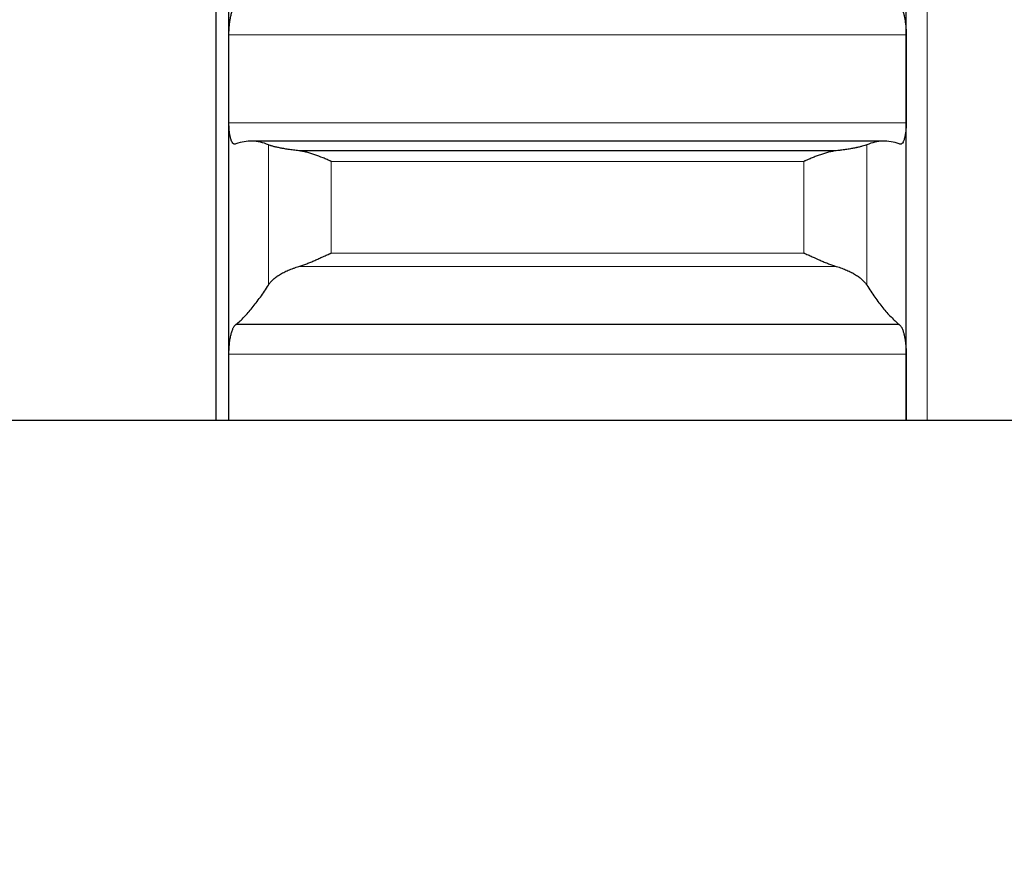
# Model space of a CAD drawing. Header units: inches. Extents: x 0 to 20790, y -12 to 14700.
# Tile 145 of 256: x 6246 to 6322, y 10025 to 10090. Entities that reach past the tile are written whole.
import ezdxf

# ---------------------------------------------------------------- set-up
doc = ezdxf.new("R2010")
doc.units = ezdxf.units.IN
doc.layers.add('1', color=7, linetype='Continuous', true_color=0xffffff)
doc.layers.add('254', color=7, linetype='Continuous', true_color=0xffffff)
doc.styles.add('latin_extended', font='simplex.shx')
doc.dimstyles.get("Standard").update_dxf_attribs({"dimtxt": 0.18, "dimasz": 0.18, "dimexe": 0.18, "dimexo": 0.0625, "dimgap": 0.09, "dimtad": 0, "dimtih": 1, "dimtoh": 1, "dimdec": 4, "dimzin": 0, "dimdsep": 46, "dimtxsty": 'Standard', "dimcen": 0.09, "dimadec": 0, "dimazin": 0, "dimtfac": 1, "dimtdec": 4, "dimtofl": 0, "dimtmove": 0, "dimatfit": 3, "dimfxl": 1, "dimtolj": 1, "dimtzin": 0, "dimarcsym": 0})

# ---------------------------------------------------------------- blocks, each defined once
blk = doc.blocks.new('_U2')
at = {"layer": '254', "color": 3, "linetype": 'Continuous', "lineweight": 13, "transparency": 16777216}
for p, q in [((7346.058, 11562.404), (7346.058, 8391.817)), ((658.558, 9851.463), (658.558, 8391.817)), ((781.058, 8426.817), (7223.558, 8426.817))]:
    blk.add_line(p, q, dxfattribs=at)
at = {"layer": '254', "color": 3, "transparency": 16777216}
for points in [[(781.058, 8447.233), (781.058, 8406.4), (658.558, 8426.817)], [(7223.558, 8406.4), (7223.558, 8447.233), (7346.058, 8426.817)]]:
    blk.add_solid(points, dxfattribs=at)
at = {"layer": 'Defpoints', "color": 0, "transparency": 16777216}
for p in [(7346.058, 11597.404), (658.558, 9886.463), (7346.058, 8426.817)]:
    blk.add_point(p, dxfattribs=at)
at = {"layer": '254', "color": 2, "lineweight": 13, "transparency": 16777216, "insert": (3786.475, 8610.567), "char_height": 122.5, "attachment_point": 1, "style": 'latin_extended'}
blk.add_mtext('\\A1;6687', dxfattribs=at)

msp = doc.modelspace()

# ---------------------------------------------------------------- linework, layer by layer
at = {"layer": '1', "color": 110, "linetype": 'Continuous', "lineweight": 13}
for p, q in [((6316.158, 10589.463), (6316.158, 10059.443)), ((6314.556, 10089.077), (6262.561, 10089.077)), ((6314.556, 10082.315), (6262.561, 10082.315)), ((6265.585, 10069.86), (6265.585, 10080.632)), ((6311.532, 10069.86), (6311.532, 10080.632)), ((6306.702, 10079.356), (6270.414, 10079.356)), ((6270.414, 10072.322), (6270.414, 10079.356)), ((6306.702, 10072.322), (6306.702, 10079.356)), ((6306.702, 10072.322), (6270.414, 10072.322)), ((6309.19, 10071.29), (6267.927, 10071.29)), ((6314.556, 10064.566), (6262.561, 10064.566))]:
    msp.add_line(p, q, dxfattribs=at)
at = {"layer": '1', "color": 2, "linetype": 'Continuous', "lineweight": 25}
for p, q in [((6261.558, 10224.463), (6261.558, 10059.448)), ((6262.558, 10085.696), (6262.558, 10110.051)), ((6314.558, 10085.696), (6314.558, 10110.051)), ((6262.558, 10061.163), (6262.558, 10085.696)), ((6314.558, 10061.163), (6314.558, 10085.696)), ((6312.869, 10080.908), (6264.248, 10080.908)), ((6309.19, 10080.175), (6267.927, 10080.175)), ((6314.021, 10066.823), (6263.096, 10066.823)), ((6262.558, 10059.463), (6262.558, 10061.163)), ((6314.558, 10059.463), (6314.558, 10061.163)), ((6358.558, 10059.463), (6190.558, 10059.463))]:
    msp.add_line(p, q, dxfattribs=at)
for points, knots in [([(6262.561, 10089.077), (6262.561, 10089.143), (6262.563, 10089.275), (6262.571, 10089.472), (6262.58, 10089.604), (6262.588, 10089.703), (6262.591, 10089.736), (6262.597, 10089.801), (6262.6, 10089.833), (6262.618, 10089.994), (6262.634, 10090.119), (6262.659, 10090.269), (6262.664, 10090.298), (6262.672, 10090.342), (6262.675, 10090.357), (6262.681, 10090.386), (6262.695, 10090.458), (6262.721, 10090.582), (6262.747, 10090.684), (6262.774, 10090.783), (6262.788, 10090.83), (6262.832, 10090.966), (6262.863, 10091.045), (6262.91, 10091.15), (6262.927, 10091.182), (6262.951, 10091.226), (6262.96, 10091.24), (6262.976, 10091.267), (6262.985, 10091.28), (6263.027, 10091.34), (6263.061, 10091.376), (6263.096, 10091.4)], [0, 0, 0, 0, 0.0625, 0.125, 0.1875, 0.1875, 0.21875, 0.21875, 0.25, 0.25, 0.375, 0.375, 0.40625, 0.40625, 0.421875, 0.421875, 0.4375, 0.5, 0.5625, 0.5625, 0.625, 0.625, 0.75, 0.75, 0.8125, 0.8125, 0.84375, 0.84375, 0.875, 0.875, 1, 1, 1, 1]), ([(6314.021, 10091.4), (6314.055, 10091.376), (6314.089, 10091.34), (6314.14, 10091.269), (6314.156, 10091.242), (6314.181, 10091.198), (6314.189, 10091.183), (6314.206, 10091.15), (6314.214, 10091.133), (6314.254, 10091.046), (6314.284, 10090.966), (6314.328, 10090.833), (6314.342, 10090.786), (6314.362, 10090.711), (6314.369, 10090.686), (6314.382, 10090.634), (6314.388, 10090.608), (6314.419, 10090.475), (6314.442, 10090.362), (6314.467, 10090.212), (6314.471, 10090.182), (6314.481, 10090.12), (6314.485, 10090.089), (6314.498, 10089.995), (6314.506, 10089.931), (6314.527, 10089.739), (6314.537, 10089.609), (6314.546, 10089.442), (6314.548, 10089.409), (6314.551, 10089.342), (6314.552, 10089.309), (6314.555, 10089.209), (6314.556, 10089.143), (6314.556, 10089.077)], [0, 0, 0, 0, 0.125, 0.125, 0.1875, 0.1875, 0.21875, 0.21875, 0.25, 0.25, 0.375, 0.375, 0.4375, 0.4375, 0.46875, 0.46875, 0.5, 0.5, 0.625, 0.625, 0.65625, 0.65625, 0.6875, 0.6875, 0.75, 0.75, 0.875, 0.875, 0.90625, 0.90625, 0.9375, 0.9375, 1, 1, 1, 1]), ([(6263.096, 10080.703), (6263.061, 10080.681), (6263.027, 10080.671), (6262.977, 10080.675), (6262.96, 10080.679), (6262.936, 10080.691), (6262.927, 10080.695), (6262.911, 10080.706), (6262.903, 10080.712), (6262.863, 10080.746), (6262.832, 10080.785), (6262.789, 10080.861), (6262.775, 10080.89), (6262.755, 10080.937), (6262.748, 10080.953), (6262.735, 10080.987), (6262.728, 10081.005), (6262.697, 10081.097), (6262.675, 10081.18), (6262.65, 10081.297), (6262.645, 10081.321), (6262.636, 10081.37), (6262.631, 10081.396), (6262.619, 10081.473), (6262.611, 10081.526), (6262.59, 10081.691), (6262.579, 10081.808), (6262.57, 10081.962), (6262.569, 10081.994), (6262.566, 10082.057), (6262.565, 10082.088), (6262.562, 10082.184), (6262.561, 10082.249), (6262.561, 10082.315)], [0, 0, 0, 0, 0.125, 0.125, 0.1875, 0.1875, 0.21875, 0.21875, 0.25, 0.25, 0.375, 0.375, 0.4375, 0.4375, 0.46875, 0.46875, 0.5, 0.5, 0.625, 0.625, 0.65625, 0.65625, 0.6875, 0.6875, 0.75, 0.75, 0.875, 0.875, 0.90625, 0.90625, 0.9375, 0.9375, 1, 1, 1, 1]), ([(6314.556, 10082.315), (6314.556, 10082.249), (6314.554, 10082.12), (6314.545, 10081.933), (6314.537, 10081.813), (6314.529, 10081.725), (6314.526, 10081.696), (6314.52, 10081.638), (6314.516, 10081.61), (6314.499, 10081.472), (6314.482, 10081.37), (6314.457, 10081.253), (6314.452, 10081.23), (6314.444, 10081.197), (6314.441, 10081.185), (6314.436, 10081.164), (6314.422, 10081.11), (6314.395, 10081.022), (6314.369, 10080.954), (6314.342, 10080.891), (6314.328, 10080.863), (6314.284, 10080.785), (6314.254, 10080.746), (6314.206, 10080.705), (6314.19, 10080.695), (6314.165, 10080.683), (6314.157, 10080.68), (6314.14, 10080.676), (6314.132, 10080.674), (6314.089, 10080.671), (6314.055, 10080.681), (6314.021, 10080.703)], [0, 0, 0, 0, 0.0625, 0.125, 0.1875, 0.1875, 0.21875, 0.21875, 0.25, 0.25, 0.375, 0.375, 0.40625, 0.40625, 0.421875, 0.421875, 0.4375, 0.5, 0.5625, 0.5625, 0.625, 0.625, 0.75, 0.75, 0.8125, 0.8125, 0.84375, 0.84375, 0.875, 0.875, 1, 1, 1, 1]), ([(6267.927, 10080.175), (6267.781, 10080.191), (6267.641, 10080.207), (6267.372, 10080.242), (6267.114, 10080.278), (6266.878, 10080.317), (6266.738, 10080.342), (6266.71, 10080.347), (6266.655, 10080.357), (6266.628, 10080.362), (6266.547, 10080.377), (6266.496, 10080.387), (6266.346, 10080.418), (6266.253, 10080.438), (6266.082, 10080.478), (6266.003, 10080.498), (6265.895, 10080.528), (6265.86, 10080.537), (6265.811, 10080.552), (6265.796, 10080.557), (6265.765, 10080.566), (6265.75, 10080.571), (6265.677, 10080.595), (6265.627, 10080.614), (6265.585, 10080.632)], [0, 0, 0, 0, 0.125, 0.125, 0.25, 0.375, 0.375, 0.40625, 0.40625, 0.4375, 0.4375, 0.5, 0.5, 0.625, 0.625, 0.75, 0.75, 0.8125, 0.8125, 0.84375, 0.84375, 0.875, 0.875, 1, 1, 1, 1]), ([(6311.532, 10080.632), (6311.489, 10080.614), (6311.439, 10080.595), (6311.325, 10080.557), (6311.196, 10080.519), (6311.038, 10080.479), (6310.909, 10080.448), (6310.864, 10080.438), (6310.794, 10080.423), (6310.77, 10080.418), (6310.721, 10080.408), (6310.697, 10080.403), (6310.572, 10080.377), (6310.36, 10080.337), (6310.125, 10080.299), (6309.878, 10080.261), (6309.749, 10080.243), (6309.579, 10080.221), (6309.544, 10080.216), (6309.475, 10080.208), (6309.37, 10080.195), (6309.263, 10080.183), (6309.19, 10080.175)], [0, 0, 0, 0, 0.125, 0.125, 0.25, 0.375, 0.375, 0.4375, 0.4375, 0.46875, 0.46875, 0.5, 0.5, 0.625, 0.75, 0.75, 0.875, 0.875, 0.90625, 0.90625, 0.9375, 1, 1, 1, 1]), ([(6270.414, 10079.356), (6270.411, 10079.357), (6270.408, 10079.359), (6270.401, 10079.361), (6270.398, 10079.363), (6270.388, 10079.367), (6270.368, 10079.376), (6270.321, 10079.397), (6270.229, 10079.437), (6270.15, 10079.471), (6269.992, 10079.539), (6269.887, 10079.583), (6269.573, 10079.712), (6269.365, 10079.792), (6269.054, 10079.902), (6268.95, 10079.937), (6268.795, 10079.985), (6268.743, 10080.001), (6268.639, 10080.031), (6268.587, 10080.045), (6268.432, 10080.085), (6268.33, 10080.109), (6268.127, 10080.149), (6268.027, 10080.164), (6267.927, 10080.175)], [0, 0, 0, 0, 0.003906, 0.003906, 0.007812, 0.007812, 0.015625, 0.03125, 0.0625, 0.125, 0.125, 0.25, 0.25, 0.5, 0.5, 0.625, 0.625, 0.6875, 0.6875, 0.75, 0.75, 0.875, 0.875, 1, 1, 1, 1]), ([(6309.19, 10080.175), (6309.09, 10080.164), (6308.99, 10080.149), (6308.789, 10080.11), (6308.687, 10080.086), (6308.484, 10080.033), (6308.381, 10080.004), (6308.174, 10079.939), (6308.07, 10079.905), (6307.86, 10079.831), (6307.756, 10079.792), (6307.546, 10079.711), (6307.441, 10079.669), (6307.231, 10079.583), (6307.125, 10079.539), (6306.967, 10079.471), (6306.888, 10079.437), (6306.795, 10079.396), (6306.749, 10079.376), (6306.729, 10079.367), (6306.716, 10079.361), (6306.709, 10079.359), (6306.702, 10079.356)], [0, 0, 0, 0, 0.125, 0.125, 0.25, 0.25, 0.375, 0.375, 0.5, 0.5, 0.625, 0.625, 0.75, 0.75, 0.875, 0.875, 0.9375, 0.96875, 0.984375, 0.992188, 0.992188, 1, 1, 1, 1]), ([(6267.927, 10071.29), (6268.026, 10071.319), (6268.127, 10071.351), (6268.328, 10071.422), (6268.429, 10071.459), (6268.633, 10071.539), (6268.736, 10071.581), (6268.942, 10071.667), (6269.046, 10071.712), (6269.256, 10071.803), (6269.361, 10071.85), (6269.571, 10071.943), (6269.676, 10071.991), (6269.886, 10072.086), (6269.991, 10072.133), (6270.15, 10072.204), (6270.229, 10072.24), (6270.322, 10072.281), (6270.368, 10072.302), (6270.388, 10072.31), (6270.401, 10072.316), (6270.408, 10072.319), (6270.414, 10072.322)], [0, 0, 0, 0, 0.125, 0.125, 0.25, 0.25, 0.375, 0.375, 0.5, 0.5, 0.625, 0.625, 0.75, 0.75, 0.875, 0.875, 0.9375, 0.96875, 0.984375, 0.992188, 0.992188, 1, 1, 1, 1]), ([(6306.702, 10072.322), (6306.706, 10072.321), (6306.709, 10072.319), (6306.716, 10072.316), (6306.719, 10072.315), (6306.729, 10072.31), (6306.749, 10072.302), (6306.795, 10072.281), (6306.888, 10072.24), (6306.967, 10072.204), (6307.125, 10072.133), (6307.23, 10072.086), (6307.544, 10071.944), (6307.752, 10071.851), (6308.063, 10071.715), (6308.166, 10071.67), (6308.322, 10071.605), (6308.374, 10071.584), (6308.477, 10071.542), (6308.529, 10071.521), (6308.684, 10071.461), (6308.787, 10071.422), (6308.989, 10071.351), (6309.09, 10071.319), (6309.19, 10071.29)], [0, 0, 0, 0, 0.003906, 0.003906, 0.007812, 0.007812, 0.015625, 0.03125, 0.0625, 0.125, 0.125, 0.25, 0.25, 0.5, 0.5, 0.625, 0.625, 0.6875, 0.6875, 0.75, 0.75, 0.875, 0.875, 1, 1, 1, 1]), ([(6265.585, 10069.86), (6265.627, 10069.929), (6265.677, 10069.997), (6265.792, 10070.132), (6265.921, 10070.266), (6266.079, 10070.397), (6266.208, 10070.494), (6266.253, 10070.526), (6266.323, 10070.574), (6266.347, 10070.59), (6266.395, 10070.622), (6266.42, 10070.637), (6266.545, 10070.715), (6266.756, 10070.834), (6266.991, 10070.946), (6267.238, 10071.053), (6267.368, 10071.104), (6267.538, 10071.165), (6267.572, 10071.177), (6267.641, 10071.2), (6267.746, 10071.235), (6267.854, 10071.268), (6267.927, 10071.29)], [0, 0, 0, 0, 0.125, 0.125, 0.25, 0.375, 0.375, 0.4375, 0.4375, 0.46875, 0.46875, 0.5, 0.5, 0.625, 0.75, 0.75, 0.875, 0.875, 0.90625, 0.90625, 0.9375, 1, 1, 1, 1]), ([(6309.19, 10071.29), (6309.336, 10071.247), (6309.476, 10071.202), (6309.744, 10071.106), (6310.002, 10071.004), (6310.238, 10070.892), (6310.379, 10070.82), (6310.407, 10070.805), (6310.462, 10070.775), (6310.489, 10070.76), (6310.569, 10070.715), (6310.621, 10070.684), (6310.77, 10070.591), (6310.863, 10070.528), (6311.035, 10070.4), (6311.114, 10070.335), (6311.222, 10070.235), (6311.256, 10070.201), (6311.305, 10070.151), (6311.321, 10070.134), (6311.352, 10070.1), (6311.367, 10070.083), (6311.439, 10069.998), (6311.489, 10069.929), (6311.532, 10069.86)], [0, 0, 0, 0, 0.125, 0.125, 0.25, 0.375, 0.375, 0.40625, 0.40625, 0.4375, 0.4375, 0.5, 0.5, 0.625, 0.625, 0.75, 0.75, 0.8125, 0.8125, 0.84375, 0.84375, 0.875, 0.875, 1, 1, 1, 1]), ([(6262.561, 10064.566), (6262.561, 10064.632), (6262.563, 10064.765), (6262.571, 10064.962), (6262.58, 10065.093), (6262.588, 10065.191), (6262.591, 10065.224), (6262.597, 10065.289), (6262.6, 10065.321), (6262.618, 10065.481), (6262.634, 10065.603), (6262.659, 10065.75), (6262.664, 10065.779), (6262.672, 10065.823), (6262.675, 10065.837), (6262.681, 10065.866), (6262.695, 10065.936), (6262.721, 10066.057), (6262.747, 10066.156), (6262.774, 10066.251), (6262.788, 10066.296), (6262.832, 10066.426), (6262.863, 10066.502), (6262.91, 10066.599), (6262.927, 10066.629), (6262.951, 10066.67), (6262.96, 10066.683), (6262.976, 10066.708), (6262.985, 10066.719), (6263.027, 10066.773), (6263.061, 10066.804), (6263.096, 10066.823)], [0, 0, 0, 0, 0.0625, 0.125, 0.1875, 0.1875, 0.21875, 0.21875, 0.25, 0.25, 0.375, 0.375, 0.40625, 0.40625, 0.421875, 0.421875, 0.4375, 0.5, 0.5625, 0.5625, 0.625, 0.625, 0.75, 0.75, 0.8125, 0.8125, 0.84375, 0.84375, 0.875, 0.875, 1, 1, 1, 1]), ([(6314.021, 10066.823), (6314.055, 10066.804), (6314.089, 10066.773), (6314.14, 10066.709), (6314.156, 10066.685), (6314.181, 10066.644), (6314.189, 10066.63), (6314.206, 10066.6), (6314.214, 10066.584), (6314.254, 10066.502), (6314.284, 10066.427), (6314.328, 10066.298), (6314.342, 10066.253), (6314.362, 10066.182), (6314.369, 10066.157), (6314.382, 10066.107), (6314.388, 10066.082), (6314.419, 10065.952), (6314.442, 10065.842), (6314.467, 10065.695), (6314.471, 10065.665), (6314.481, 10065.605), (6314.485, 10065.574), (6314.498, 10065.481), (6314.506, 10065.418), (6314.527, 10065.228), (6314.537, 10065.098), (6314.546, 10064.932), (6314.548, 10064.899), (6314.551, 10064.832), (6314.552, 10064.799), (6314.555, 10064.699), (6314.556, 10064.632), (6314.556, 10064.566)], [0, 0, 0, 0, 0.125, 0.125, 0.1875, 0.1875, 0.21875, 0.21875, 0.25, 0.25, 0.375, 0.375, 0.4375, 0.4375, 0.46875, 0.46875, 0.5, 0.5, 0.625, 0.625, 0.65625, 0.65625, 0.6875, 0.6875, 0.75, 0.75, 0.875, 0.875, 0.90625, 0.90625, 0.9375, 0.9375, 1, 1, 1, 1])]:
    msp.add_open_spline(points, degree=3, knots=knots, dxfattribs=at)
for points in [[(6262.558, 10085.696), (6262.558, 10086.823), (6262.559, 10087.95), (6262.561, 10089.077)], [(6314.556, 10089.077), (6314.557, 10087.95), (6314.558, 10086.823), (6314.558, 10085.696)], [(6262.561, 10082.315), (6262.559, 10083.442), (6262.558, 10084.569), (6262.558, 10085.696)], [(6314.558, 10085.696), (6314.558, 10084.569), (6314.557, 10083.442), (6314.556, 10082.315)], [(6265.585, 10080.632), (6265.381, 10080.718), (6264.971, 10080.85), (6264.352, 10080.927), (6263.727, 10080.885), (6263.307, 10080.777), (6263.096, 10080.703)], [(6314.021, 10080.703), (6313.81, 10080.777), (6313.39, 10080.885), (6312.765, 10080.927), (6312.146, 10080.85), (6311.736, 10080.718), (6311.532, 10080.632)], [(6263.096, 10066.823), (6263.307, 10067), (6263.727, 10067.393), (6264.352, 10068.095), (6264.971, 10068.911), (6265.381, 10069.531), (6265.585, 10069.86)], [(6311.532, 10069.86), (6311.736, 10069.531), (6312.146, 10068.911), (6312.765, 10068.095), (6313.39, 10067.393), (6313.81, 10067), (6314.021, 10066.823)], [(6262.558, 10061.163), (6262.558, 10062.297), (6262.559, 10063.432), (6262.561, 10064.566)], [(6314.556, 10064.566), (6314.557, 10063.432), (6314.558, 10062.297), (6314.558, 10061.163)], [(6262.559, 10059.463), (6262.559, 10060.03), (6262.558, 10060.596), (6262.558, 10061.163)], [(6314.558, 10061.163), (6314.558, 10060.596), (6314.558, 10060.03), (6314.558, 10059.463)]]:
    msp.add_open_spline(points, degree=3, dxfattribs=at)

# ---------------------------------------------------------------- dimensions: what is measured, and where the dimension line sits
at = {"layer": '254', "color": 2, "linetype": 'Continuous', "lineweight": 13}
dim = msp.add_linear_dim(base=(7346.05829, 8426.8167), p1=(658.5583, 9886.46316), p2=(7346.05829, 11597.40368), dimstyle='Standard', override={"dimscale": 35, "dimtxt": 3.5, "dimasz": 3.5, "dimexe": 1, "dimexo": 1, "dimgap": 1.75, "dimtad": 1, "dimtih": 1, "dimtoh": 0, "dimdec": 0, "dimlfac": 1, "dimzin": 8, "dimdsep": 46, "dimlunit": 2, "dimtxsty": 'latin_extended', "dimsah": 1, "dimse1": 0, "dimse2": 0, "dimsd1": 0, "dimsd2": 0, "dimclrd": 3, "dimclre": 3, "dimclrt": 2, "dimtol": 0, "dimtm": -0.1, "dimtfac": 0.714286, "dimtdec": 3, "dimtofl": 1, "dimtmove": 0, "dimtzin": 8, "dimlwd": 13, "dimlwe": 13}, dxfattribs=at)
dim.commit()
dim.dimension.update_dxf_attribs({"geometry": '_U2', "text_midpoint": (4002.3083, 8426.8167), "dimtype": 160})

doc.saveas('drawing.dxf')
